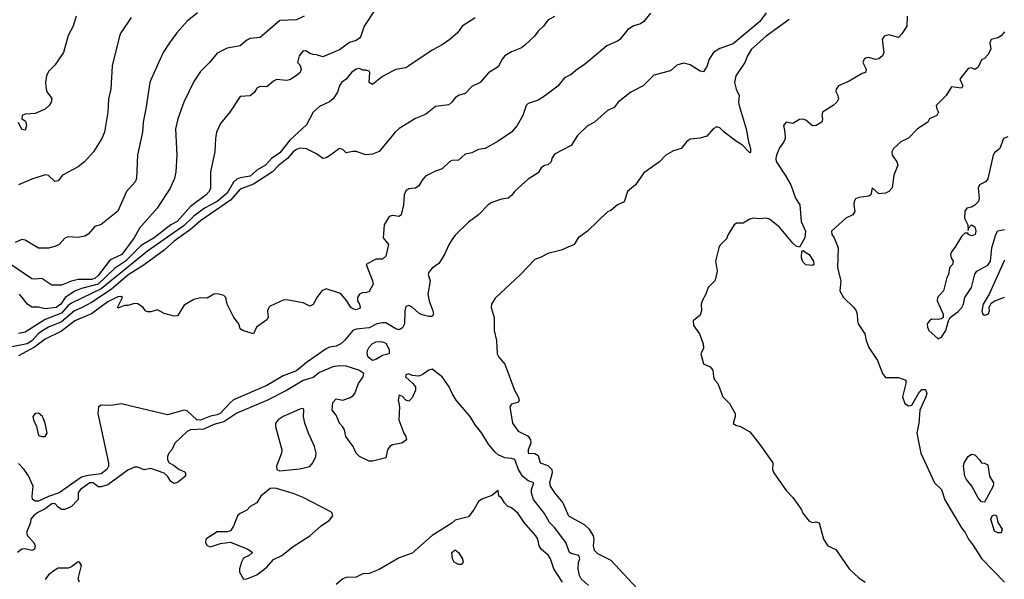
# Model space of a CAD drawing. Header units: metres. Extents: x -51132 to -49532, y -231222 to -229437.
# Tile 204 of 256: x -49755 to -49607, y -230937 to -230852. Entities that reach past the tile are written whole.
import ezdxf

# ---------------------------------------------------------------- set-up
doc = ezdxf.new("R2010")
doc.units = ezdxf.units.M
for name, color, linetype in [('CONTOUR_HALF', 8, 'Continuous'), ('CONTOUR_INDEX', 1, 'Continuous'), ('CONTOUR_INTER', 3, 'Continuous')]:
    doc.layers.add(name, color=color, linetype=linetype)

msp = doc.modelspace()

# ---------------------------------------------------------------- linework, layer by layer
at = {"layer": 'CONTOUR_HALF'}
for points, elevation in [([(-49701.58, -230850.58), (-49703.36, -230853.26), (-49703.87, -230854.76), (-49704.08, -230855.08), (-49704.58, -230855.42), (-49705.58, -230855.75), (-49707.08, -230856.85), (-49709.58, -230857.88), (-49710.58, -230857.58), (-49711.08, -230857.56), (-49711.58, -230857.4), (-49712.08, -230857.05), (-49712.58, -230856.97), (-49713.2, -230857.76), (-49713.44, -230858.76), (-49713.08, -230859.1), (-49712.87, -230859.76), (-49713.04, -230860.26), (-49713.64, -230860.76), (-49714.58, -230861.35), (-49715.08, -230861.5), (-49716.58, -230861.31), (-49717.08, -230861.58), (-49718.08, -230862.44), (-49719.08, -230862.38), (-49719.58, -230862.62), (-49719.93, -230863.26), (-49720.58, -230863.8), (-49722.08, -230863.9), (-49723.65, -230866.26), (-49725.08, -230867.95), (-49725.66, -230869.26), (-49725.83, -230870.26), (-49725.93, -230872.26), (-49726.56, -230875.26), (-49726.58, -230877.76), (-49726.79, -230878.26), (-49727.25, -230878.76), (-49729.58, -230880.53), (-49731.63, -230882.76), (-49732.58, -230883.3), (-49735.08, -230885.26), (-49737.08, -230886.38), (-49739.41, -230888.76), (-49741.08, -230889.87), (-49743.58, -230892.26), (-49746.08, -230892.9), (-49747.08, -230893.3), (-49748.53, -230894.26), (-49749.22, -230895.26), (-49749.89, -230895.76), (-49751.58, -230895.98), (-49752.58, -230895.73), (-49753.58, -230895.72), (-49754.22, -230895.26), (-49755.45, -230893.76)], 82.5), ([(-49674.58, -230851.81), (-49675.58, -230852.37), (-49676.26, -230853.26), (-49677.08, -230854.02), (-49677.59, -230854.76), (-49679.08, -230856.16), (-49679.58, -230856.56), (-49681.08, -230857.12), (-49682.11, -230857.76), (-49682.5, -230858.26), (-49683.08, -230859.42), (-49684.58, -230860.3), (-49685.81, -230861.76), (-49687.08, -230862.38), (-49688.08, -230863.42), (-49689.09, -230863.76), (-49689.58, -230864.07), (-49690.08, -230864.77), (-49690.58, -230865.13), (-49692.58, -230865.42), (-49694.08, -230866.6), (-49695.58, -230867.23), (-49698.08, -230868.74), (-49698.69, -230869.26), (-49701.08, -230872.2), (-49702.08, -230872.61), (-49703.08, -230872.71), (-49704.58, -230872.22), (-49705.08, -230872.19), (-49706.08, -230872.4), (-49706.58, -230871.88), (-49707.08, -230871.77), (-49708.58, -230872.88), (-49709.08, -230873.18), (-49709.58, -230873.26), (-49710.58, -230872.56), (-49712.08, -230871.78), (-49713.08, -230871.7), (-49713.58, -230871.89), (-49714.08, -230872.24), (-49714.94, -230873.26), (-49716.24, -230874.26), (-49717.22, -230875.26), (-49720.08, -230877.12), (-49722.08, -230877.9), (-49723.58, -230879.54), (-49728.08, -230882.7), (-49729.58, -230883.98), (-49732.05, -230885.76), (-49733.58, -230887.13), (-49736.58, -230889.34), (-49739.08, -230890.88), (-49741.58, -230893.04), (-49744.58, -230895.04), (-49746.08, -230895.84), (-49747.14, -230896.26), (-49749.08, -230897.95), (-49751.08, -230898.76), (-49752.08, -230899.36), (-49752.64, -230899.76), (-49753.58, -230900.79), (-49754.29, -230901.26), (-49756.58, -230901.71)], 81.5), ([(-49728.52, -230851.26), (-49730.08, -230852.51), (-49731.67, -230854.26), (-49732.78, -230855.76), (-49733.72, -230857.26), (-49735.56, -230861.26), (-49735.74, -230861.76), (-49736.34, -230865.76), (-49736.77, -230867.76), (-49736.83, -230869.26), (-49737.59, -230872.76), (-49737.77, -230876.26), (-49737.96, -230876.76), (-49739.25, -230878.26), (-49740.58, -230881.24), (-49743.08, -230883.21), (-49744.08, -230883.54), (-49745.08, -230884.67), (-49745.58, -230884.99), (-49746.58, -230885.17), (-49748.08, -230885.09), (-49748.58, -230885.28), (-49749.44, -230886.26), (-49750.08, -230886.56), (-49751.08, -230886.79), (-49752.58, -230886.79), (-49754.58, -230885.61), (-49755.08, -230885.49), (-49756.08, -230885.94)], 83.5), ([(-49642.58, -230851.26), (-49643.58, -230852.56), (-49647.58, -230855.94), (-49649.58, -230856.63), (-49650.54, -230857.26), (-49651.19, -230858.26), (-49651.58, -230859.36), (-49652.08, -230860.16), (-49652.58, -230860.09), (-49654.08, -230859.12), (-49655.08, -230858.86), (-49656.08, -230859.16), (-49657.08, -230860.01), (-49659.58, -230860.68), (-49661.18, -230862.26), (-49663.05, -230863.26), (-49664.97, -230864.76), (-49665.58, -230865.56), (-49666.58, -230866.01), (-49668.55, -230867.76), (-49669.58, -230868.33), (-49671.12, -230869.76), (-49672.08, -230871.28), (-49674.58, -230872.59), (-49674.98, -230873.26), (-49675.11, -230873.76), (-49675.58, -230874.24), (-49676.08, -230874.33), (-49676.58, -230874.68), (-49677.08, -230875.43), (-49678.58, -230876.4), (-49680.58, -230878.17), (-49681.08, -230878.85), (-49681.58, -230879.24), (-49682.58, -230879.4), (-49684.08, -230879.91), (-49684.63, -230880.26), (-49686.05, -230881.76), (-49687.58, -230882.87), (-49689.58, -230884.84), (-49690.08, -230885.53), (-49690.58, -230886.3), (-49691.21, -230887.76), (-49692.08, -230889.12), (-49693.08, -230889.83), (-49693.58, -230890.45), (-49693.66, -230890.76), (-49693.38, -230891.76), (-49693.75, -230893.76), (-49693.55, -230894.76), (-49692.98, -230896.26), (-49692.89, -230896.76), (-49693.08, -230897.11), (-49693.58, -230897.14), (-49694.58, -230896.88), (-49695.08, -230896.64), (-49696.08, -230895.72), (-49696.58, -230895.47), (-49697.08, -230895.6), (-49697.22, -230896.26), (-49697.25, -230898.26), (-49697.58, -230898.86), (-49698.08, -230899.12), (-49698.58, -230899.01), (-49700.08, -230898.09), (-49700.58, -230898.07), (-49701.44, -230898.26), (-49702.58, -230898.85), (-49704.58, -230899.06), (-49705.08, -230899.25), (-49706.31, -230900.76), (-49706.89, -230901.26), (-49707.58, -230901.59), (-49708.58, -230901.76), (-49709.08, -230902.03), (-49712.08, -230904.09), (-49713.58, -230905.32), (-49715.58, -230906.1), (-49718.08, -230907.57), (-49723.08, -230909.72), (-49723.58, -230910.1), (-49725.1, -230911.76), (-49725.58, -230912), (-49726.58, -230912.19), (-49728.08, -230912.81), (-49728.64, -230912.76), (-49730.08, -230911.38), (-49730.58, -230911.26), (-49733.08, -230912), (-49740.08, -230910.33), (-49741.58, -230910.57), (-49743.08, -230910.51), (-49743.48, -230910.76), (-49743.59, -230911.76), (-49742.01, -230919.26), (-49741.99, -230919.76), (-49742.24, -230920.26), (-49743.08, -230920.9), (-49745.08, -230921.14), (-49746.08, -230921.41), (-49749.43, -230923.76), (-49751.08, -230924.3), (-49752.58, -230925.03), (-49753.08, -230925.05), (-49753.46, -230924.76), (-49753.53, -230924.26), (-49753.36, -230922.76), (-49754.08, -230921.2), (-49754.74, -230920.26), (-49755.58, -230919.34)], 80.5), ([(-49746.88, -230851.76), (-49747.32, -230853.26), (-49748.08, -230854.69), (-49748.81, -230857.26), (-49750.08, -230859.18), (-49751.08, -230860.1), (-49751.35, -230860.76), (-49751.49, -230861.76), (-49751.41, -230862.76), (-49751.26, -230863.26), (-49750.58, -230864.2), (-49750.66, -230864.76), (-49750.97, -230865.26), (-49751.58, -230865.8), (-49753.08, -230866.44), (-49754.58, -230866.55), (-49755.02, -230866.76), (-49755.08, -230867.26), (-49754.58, -230867.56), (-49754.49, -230867.76), (-49754.39, -230868.26), (-49754.58, -230869), (-49755.08, -230868.87), (-49755.58, -230867.81)], 84.5), ([(-49621.3, -230851.76), (-49621.35, -230853.26), (-49622.08, -230854.44), (-49622.58, -230855), (-49624.08, -230854.6), (-49624.77, -230854.76), (-49625.05, -230855.26), (-49624.83, -230857.26), (-49625, -230857.76), (-49625.58, -230858.22), (-49626.08, -230858.32), (-49627.08, -230857.99), (-49627.58, -230858.08), (-49627.81, -230858.26), (-49627.99, -230858.76), (-49627.47, -230859.76), (-49627.59, -230860.26), (-49628.08, -230860.43), (-49630.08, -230861.58), (-49631.68, -230862.26), (-49632.04, -230862.76), (-49632.08, -230863.15), (-49631.76, -230863.76), (-49631.69, -230864.26), (-49631.9, -230864.76), (-49632.48, -230865.26), (-49634.07, -230866.26), (-49634.21, -230866.76), (-49634.07, -230867.26), (-49634.19, -230867.76), (-49635.02, -230868.26), (-49635.58, -230868.31), (-49636.58, -230867.49), (-49637.08, -230867.3), (-49637.58, -230867.39), (-49638.58, -230867.96), (-49639.58, -230867.79), (-49639.99, -230868.26), (-49639.77, -230869.26), (-49639.75, -230870.26), (-49639.92, -230870.76), (-49640.58, -230871.66), (-49641.04, -230872.76), (-49641.16, -230873.26), (-49641.08, -230873.73), (-49639.71, -230875.76), (-49638.88, -230877.26), (-49638.17, -230879.26), (-49637.52, -230880.26), (-49637.29, -230882.76), (-49636.66, -230884.26), (-49636.75, -230885.26), (-49637.58, -230886.63), (-49638.08, -230886.49), (-49638.58, -230886.05), (-49640.58, -230883.64), (-49642.08, -230882.4), (-49642.58, -230882.27), (-49643.58, -230882.37), (-49644.58, -230882.28), (-49645.08, -230882.4), (-49646.08, -230883.03), (-49647.08, -230883.02), (-49647.42, -230883.26), (-49648.33, -230884.76), (-49648.58, -230885.42), (-49649.58, -230886.41), (-49649.77, -230886.76), (-49650.24, -230888.76), (-49650.01, -230890.26), (-49650.19, -230891.26), (-49650.38, -230891.76), (-49651.38, -230892.76), (-49651.71, -230893.76), (-49652.28, -230894.76), (-49652.4, -230895.26), (-49652.36, -230896.26), (-49652.58, -230896.91), (-49653.62, -230897.76), (-49653.58, -230898.48), (-49652.66, -230899.76), (-49652.12, -230901.26), (-49652.08, -230901.89), (-49652.49, -230902.76), (-49652.08, -230904.26), (-49651.08, -230904.74), (-49650.68, -230905.26), (-49650.58, -230906.26), (-49650.36, -230906.76), (-49649.88, -230907.26), (-49649.17, -230909.26), (-49648.12, -230910.26), (-49647.3, -230911.76), (-49647.27, -230912.26), (-49647.58, -230913.28), (-49647.08, -230913.62), (-49646.58, -230913.68), (-49645.08, -230914.57), (-49643.69, -230916.26), (-49641.59, -230919.26), (-49641.66, -230920.26), (-49641.44, -230920.76), (-49639.58, -230923.42), (-49638.58, -230924.45), (-49637.33, -230926.26), (-49637.08, -230926.84), (-49636.08, -230928.04), (-49635.58, -230928.26), (-49635.08, -230928.17), (-49634.58, -230928.29), (-49633.91, -230930.76), (-49633.27, -230931.76), (-49632.08, -230932.35), (-49630.06, -230935.26), (-49628.58, -230936.61), (-49627.66, -230937.26)], 79.5), ([(-49606.08, -230869.98), (-49606.75, -230870.26), (-49607.3, -230871.76), (-49608.08, -230872.41), (-49608.28, -230872.76), (-49609.08, -230876.32), (-49609.45, -230876.76), (-49610.37, -230877.26), (-49610.58, -230877.73), (-49610.42, -230879.26), (-49610.5, -230879.76), (-49611.08, -230880.31), (-49611.58, -230880.59), (-49612.26, -230880.76), (-49612.58, -230881.21), (-49612.63, -230882.26), (-49612.14, -230883.26), (-49612.08, -230884.13), (-49612.04, -230883.76), (-49611.58, -230883.27), (-49611.08, -230883.57), (-49610.92, -230884.26), (-49611.01, -230884.76), (-49611.58, -230884.96), (-49612.06, -230884.76), (-49612.08, -230884.52), (-49612.58, -230884.56), (-49613.08, -230885.02), (-49614.08, -230886.72), (-49614.58, -230887.34), (-49614.72, -230887.76), (-49614.63, -230888.26), (-49614.33, -230888.76), (-49614.44, -230889.26), (-49614.88, -230889.76), (-49615.04, -230890.76), (-49615.3, -230891.26), (-49615.8, -230893.26), (-49616.69, -230894.26), (-49616.76, -230894.76), (-49615.87, -230896.76), (-49615.83, -230897.26), (-49616.08, -230897.5), (-49616.58, -230897.6), (-49617.58, -230897.51), (-49617.93, -230897.76), (-49618.25, -230898.26), (-49618.22, -230898.76), (-49618, -230899.26), (-49616.58, -230900.51), (-49616.08, -230900.25), (-49615.46, -230899.26), (-49615.06, -230897.76), (-49614.8, -230897.26), (-49613.58, -230896.38), (-49613.04, -230895.76), (-49612.79, -230895.26), (-49612.59, -230894.26), (-49611.55, -230892.76), (-49611.08, -230890.73), (-49610.77, -230890.26), (-49609.08, -230889.37), (-49608.68, -230888.76), (-49608.49, -230886.76), (-49607.9, -230884.76), (-49607.58, -230884.21), (-49606.58, -230884.01)], 78.5), ([(-49637.23, -230887.26), (-49637.08, -230887.16), (-49636.08, -230887.78), (-49635.43, -230888.76), (-49635.38, -230889.26), (-49635.58, -230889.4), (-49636.58, -230889.31), (-49637.08, -230888.86), (-49637.27, -230888.26), (-49637.23, -230887.26)], 79.5), ([(-49606.58, -230888.62), (-49608.9, -230893.76), (-49609.79, -230895.26), (-49610.01, -230896.26), (-49609.84, -230896.76), (-49609.58, -230896.93), (-49609.06, -230896.76), (-49608.87, -230896.26), (-49608.91, -230895.76), (-49608.58, -230895.12), (-49608.03, -230894.76), (-49606.58, -230894.23)], 78.5), ([(-49702.13, -230901.26), (-49701.58, -230900.97), (-49701.08, -230900.9), (-49700.58, -230900.94), (-49700.08, -230901.16), (-49699.58, -230902.13), (-49699.6, -230902.76), (-49700.58, -230903.02), (-49701.58, -230903.64), (-49702.11, -230903.76), (-49702.74, -230903.26), (-49702.88, -230902.76), (-49702.83, -230902.26), (-49702.62, -230901.76), (-49702.13, -230901.26)], 80.5), ([(-49752.58, -230911.72), (-49753.08, -230911.77), (-49753.41, -230912.26), (-49753.31, -230912.76), (-49752.9, -230913.76), (-49752.58, -230915.11), (-49752.08, -230915.28), (-49751.58, -230915.24), (-49751.25, -230914.76), (-49751.54, -230913.26), (-49751.95, -230912.26), (-49752.58, -230911.72)], 80.5), ([(-49713.08, -230911.11), (-49715.58, -230912.23), (-49716.36, -230912.76), (-49716.73, -230913.26), (-49716.77, -230913.76), (-49715.8, -230917.26), (-49715.86, -230917.76), (-49716.62, -230919.76), (-49716.56, -230920.26), (-49716.08, -230920.46), (-49713.08, -230920.13), (-49711.58, -230919.77), (-49711.09, -230919.26), (-49710.67, -230918.26), (-49710.6, -230917.76), (-49710.84, -230916.76), (-49711.78, -230914.76), (-49712.33, -230913.26), (-49712.52, -230912.26), (-49712.46, -230911.26), (-49712.58, -230911.01), (-49713.08, -230911.11)], 79.5), ([(-49717.58, -230923.13), (-49718.99, -230924.26), (-49719.58, -230925.29), (-49720.58, -230925.86), (-49721.08, -230926.38), (-49722.08, -230926.87), (-49722.48, -230927.26), (-49723.08, -230928.79), (-49723.58, -230929.52), (-49724.08, -230929.68), (-49725.58, -230929.64), (-49727.28, -230930.76), (-49727.35, -230931.26), (-49727.08, -230931.74), (-49726.58, -230931.95), (-49725.08, -230931.4), (-49723.58, -230931.24), (-49720.94, -230932.26), (-49720.25, -230932.76), (-49720.74, -230933.26), (-49721.58, -230933.64), (-49721.91, -230934.26), (-49722.19, -230935.26), (-49722.17, -230935.76), (-49721.58, -230936.79), (-49721.08, -230936.75), (-49719.58, -230936.16), (-49718.08, -230935), (-49717.08, -230933.85), (-49715.8, -230933.26), (-49714.08, -230931.87), (-49711.55, -230930.26), (-49709.84, -230928.76), (-49708.58, -230927.88), (-49708.11, -230927.26), (-49708.26, -230926.76), (-49708.58, -230926.52), (-49712.58, -230924.46), (-49714.08, -230923.86), (-49716.58, -230923.13), (-49717.08, -230923.04), (-49717.58, -230923.13)], 79.5), ([(-49673.4, -230937.26), (-49674.69, -230935.26), (-49675.19, -230933.76), (-49675.49, -230933.26), (-49676.59, -230932.26), (-49676.89, -230931.76), (-49677.12, -230930.76), (-49677.42, -230930.26), (-49679.15, -230928.26), (-49680.08, -230926.87), (-49681.08, -230926.05), (-49681.68, -230925.76), (-49682.17, -230925.26), (-49682.58, -230924.52), (-49682.98, -230924.26), (-49683.08, -230923.43), (-49684.08, -230924.19), (-49685.58, -230924.75), (-49686.08, -230925.09), (-49686.75, -230926.26), (-49687.58, -230927.38), (-49689.58, -230927.92), (-49690.08, -230928.36), (-49693.08, -230930.22), (-49696.08, -230932.91), (-49698.08, -230933.6), (-49701.08, -230935.35), (-49702.58, -230935.96), (-49703.58, -230935.99), (-49704.58, -230936.49), (-49706.08, -230936.55), (-49706.58, -230936.76), (-49707.58, -230937.62)], 79.5), ([(-49690.09, -230932.76), (-49689.58, -230932.39), (-49689.08, -230932.8), (-49688.47, -230933.76), (-49688.38, -230934.26), (-49688.58, -230934.61), (-49689.08, -230934.61), (-49689.74, -230934.26), (-49690.01, -230933.76), (-49690.09, -230932.76)], 79.5), ([(-49746.38, -230937.26), (-49746.57, -230936.76), (-49746.07, -230934.76), (-49746.4, -230934.26), (-49746.58, -230934.19), (-49747.58, -230934.94), (-49748.08, -230935.16), (-49749.58, -230935.17), (-49750.08, -230935.43), (-49751.08, -230936.16), (-49751.58, -230936.87)], 79.5)]:
    msp.add_lwpolyline(points, dxfattribs=dict(at, elevation=elevation))
at = {"layer": 'CONTOUR_INDEX', "elevation": 80}
for points in [[(-49639.11, -230852.26), (-49642.58, -230854.76), (-49644.81, -230856.76), (-49645.44, -230857.76), (-49645.84, -230858.76), (-49647.18, -230860.76), (-49647.36, -230861.76), (-49647.14, -230862.76), (-49646.66, -230863.76), (-49646.77, -230864.76), (-49646.69, -230865.26), (-49645.61, -230868.76), (-49645.28, -230870.76), (-49644.98, -230871.76), (-49644.96, -230872.26), (-49645.08, -230872.41), (-49646.17, -230871.26), (-49647.08, -230870.7), (-49648.96, -230869.26), (-49649.58, -230868.64), (-49650.08, -230868.48), (-49650.61, -230868.76), (-49651.58, -230869.88), (-49652.58, -230870.19), (-49654.08, -230870.32), (-49654.58, -230870.71), (-49655.45, -230871.76), (-49656.58, -230872.12), (-49657.76, -230872.76), (-49658.74, -230873.76), (-49661.08, -230875.4), (-49662.35, -230877.26), (-49663.54, -230878.26), (-49664.08, -230879.8), (-49665.08, -230880.25), (-49666.08, -230881.13), (-49666.58, -230881.32), (-49669.58, -230884.26), (-49671, -230885.26), (-49671.64, -230886.26), (-49673.58, -230887.13), (-49675.58, -230887.61), (-49676.58, -230888.16), (-49677.58, -230888.5), (-49679.73, -230890.76), (-49683.58, -230894.37), (-49684.1, -230895.26), (-49684.15, -230895.76), (-49683.7, -230897.26), (-49683.72, -230899.26), (-49683.34, -230900.76), (-49683.25, -230902.76), (-49683.01, -230903.26), (-49682.08, -230904.34), (-49680.64, -230908.26), (-49680.06, -230909.26), (-49679.95, -230909.76), (-49680.08, -230910.13), (-49681.08, -230910.36), (-49681.36, -230910.76), (-49680.92, -230913.26), (-49680.08, -230914.45), (-49678.58, -230915.22), (-49678.2, -230915.76), (-49678.18, -230916.26), (-49678.59, -230917.26), (-49678.58, -230917.79), (-49677.58, -230917.84), (-49677.08, -230918.13), (-49676.77, -230919.26), (-49675.58, -230919.63), (-49675.01, -230920.26), (-49674.94, -230920.76), (-49675.36, -230922.26), (-49675.24, -230922.76), (-49674.58, -230923.78), (-49673.32, -230925.26), (-49672.46, -230927.26), (-49670.08, -230928.55), (-49669.33, -230929.26), (-49668.72, -230930.26), (-49668.63, -230930.76), (-49668.72, -230931.76), (-49668.58, -230932.42), (-49668.08, -230932.92), (-49666.08, -230933.92), (-49662.08, -230938.22)], [(-49669.46, -230937.76), (-49670.58, -230936.76), (-49670.81, -230936.26), (-49671.02, -230935.26), (-49670.94, -230934.26), (-49670.74, -230933.76), (-49670.92, -230933.26), (-49672.08, -230932.96), (-49672.32, -230932.76), (-49672.88, -230931.26), (-49674.58, -230929.01), (-49675.35, -230928.26), (-49676.08, -230926.9), (-49677.78, -230924.76), (-49678.07, -230923.76), (-49678.05, -230923.26), (-49677.73, -230922.26), (-49678.58, -230921.94), (-49679.45, -230921.26), (-49680.02, -230920.26), (-49680.58, -230918.75), (-49681.08, -230918.57), (-49682.08, -230918.48), (-49683.08, -230918.01), (-49683.58, -230917.61), (-49684.58, -230916.44), (-49685.55, -230914.76), (-49686.58, -230913.5), (-49687.35, -230912.26), (-49689.44, -230909.76), (-49690.07, -230908.76), (-49690.52, -230907.76), (-49691.58, -230906.24), (-49693.08, -230905.11), (-49693.58, -230905.24), (-49694.58, -230905.95), (-49695.08, -230906.15), (-49696.08, -230906.02), (-49696.58, -230905.79), (-49697.08, -230905.95), (-49697.1, -230906.26), (-49695.99, -230907.26), (-49695.62, -230907.76), (-49695.59, -230908.26), (-49696.08, -230909.41), (-49696.58, -230909.92), (-49697.08, -230909.79), (-49697.58, -230909.24), (-49698.08, -230909.02), (-49698.13, -230909.26), (-49698.2, -230909.76), (-49698.03, -230910.76), (-49698.11, -230912.76), (-49697.36, -230914.76), (-49697.05, -230915.26), (-49696.97, -230915.76), (-49697.64, -230916.26), (-49699.08, -230916.54), (-49699.48, -230916.76), (-49699.81, -230917.26), (-49700.08, -230918.48), (-49702.08, -230918.97), (-49702.58, -230918.97), (-49704.08, -230918.29), (-49704.55, -230917.76), (-49705.04, -230916.76), (-49706.11, -230915.26), (-49706.34, -230914.26), (-49706.61, -230913.76), (-49707.08, -230913.26), (-49707.58, -230912.06), (-49708.19, -230911.26), (-49708.08, -230910.14), (-49707.58, -230909.55), (-49706.58, -230909.76), (-49705.58, -230909.44), (-49705.08, -230909.13), (-49704.76, -230908.76), (-49704.21, -230907.26), (-49703.51, -230906.26), (-49703.42, -230905.76), (-49704.17, -230905.26), (-49706.08, -230904.65), (-49707.08, -230904.58), (-49708.08, -230904.72), (-49710.08, -230905.61), (-49711.08, -230906.34), (-49712.58, -230906.81), (-49715.08, -230908.3), (-49718.08, -230909.82), (-49722.58, -230911.71), (-49724.58, -230913.05), (-49726.08, -230913.45), (-49727.58, -230914.15), (-49729.58, -230914.25), (-49730.08, -230914.5), (-49731.95, -230916.26), (-49732.4, -230917.26), (-49732.85, -230917.76), (-49733.08, -230918.26), (-49733.07, -230918.76), (-49732.81, -230919.26), (-49732.08, -230919.64), (-49731.32, -230920.26), (-49730.58, -230920.54), (-49730.38, -230920.76), (-49730.38, -230921.26), (-49731.58, -230922.22), (-49732.08, -230922.35), (-49732.58, -230922.07), (-49733.08, -230921.25), (-49733.58, -230920.79), (-49735.58, -230920.11), (-49736.58, -230920.28), (-49737.58, -230919.91), (-49738.08, -230919.87), (-49739.08, -230920.35), (-49742.08, -230922.57), (-49743.08, -230922.86), (-49743.58, -230922.87), (-49744.33, -230922.26), (-49744.82, -230922.26), (-49746.2, -230923.26), (-49746.58, -230923.74), (-49746.58, -230924.76), (-49747.58, -230925.85), (-49748.58, -230926.28), (-49749.08, -230926.28), (-49749.58, -230925.95), (-49750.08, -230925.39), (-49750.58, -230925.42), (-49751.58, -230926.21), (-49752.65, -230926.76), (-49753.33, -230927.26), (-49753.74, -230927.76), (-49753.78, -230928.26), (-49754.38, -230929.76), (-49754.24, -230930.26), (-49753.27, -230931.26), (-49753.09, -230931.76), (-49753.17, -230932.26), (-49753.58, -230932.46), (-49754.58, -230932.23), (-49755.1, -230932.26), (-49755.75, -230932.76)]]:
    msp.add_lwpolyline(points, dxfattribs=at)
at = {"layer": 'CONTOUR_INTER'}
for points, elevation in [([(-49712.44, -230851.76), (-49713.58, -230852.3), (-49716.08, -230852.39), (-49719.08, -230854.98), (-49720.58, -230855.12), (-49721.08, -230855.36), (-49722.08, -230856.22), (-49724.08, -230856.57), (-49725.58, -230857.33), (-49726.72, -230858.76), (-49728.08, -230860.1), (-49729.08, -230861.61), (-49730.61, -230864.76), (-49731.54, -230867.26), (-49731.85, -230868.76), (-49731.67, -230872.76), (-49731.82, -230875.26), (-49732.04, -230876.26), (-49732.65, -230877.76), (-49734.64, -230880.76), (-49737.32, -230883.76), (-49738.12, -230885.26), (-49739.99, -230887.76), (-49741.58, -230888.5), (-49741.88, -230888.76), (-49743.58, -230890.93), (-49744.08, -230891.4), (-49744.58, -230891.52), (-49746.58, -230891.55), (-49747.58, -230891.81), (-49749.08, -230892.42), (-49750.58, -230892.42), (-49752.08, -230891.37), (-49753.08, -230891.5), (-49753.58, -230891.42), (-49757.08, -230889.09)], 83), ([(-49660.08, -230851.28), (-49661.08, -230852.54), (-49661.58, -230852.89), (-49662.58, -230853.2), (-49663.51, -230853.76), (-49664.72, -230855.26), (-49665.08, -230855.54), (-49666.69, -230856.26), (-49670.08, -230859.12), (-49671.13, -230859.76), (-49672.08, -230860.55), (-49673.08, -230861.05), (-49674.08, -230862.31), (-49676.08, -230863.82), (-49677.08, -230864.43), (-49678.58, -230864.97), (-49678.87, -230865.26), (-49679.38, -230866.76), (-49680.23, -230868.26), (-49681.11, -230869.26), (-49683.08, -230870.64), (-49685.06, -230871.76), (-49686.08, -230871.9), (-49687.08, -230872.39), (-49688.08, -230872.62), (-49689.08, -230873.52), (-49690.08, -230873.57), (-49690.47, -230873.76), (-49691.58, -230874.83), (-49692.58, -230875.15), (-49694.08, -230875.94), (-49694.58, -230876.52), (-49695.08, -230877.4), (-49695.58, -230877.72), (-49696.58, -230877.82), (-49697.08, -230878.12), (-49697.3, -230878.76), (-49697.41, -230880.26), (-49697.77, -230881.76), (-49698.08, -230882.04), (-49699.08, -230881.89), (-49699.58, -230882.02), (-49700.35, -230883.26), (-49700.48, -230885.26), (-49699.66, -230886.26), (-49700.08, -230888.04), (-49700.58, -230888.47), (-49701.58, -230888.49), (-49703.04, -230889.26), (-49702.07, -230891.76), (-49702.01, -230892.26), (-49702.58, -230893.36), (-49703.08, -230893.53), (-49703.58, -230893.49), (-49704.08, -230893.78), (-49704.34, -230894.26), (-49704.38, -230894.76), (-49704.08, -230895.26), (-49703.96, -230895.76), (-49704.08, -230895.93), (-49704.58, -230896.12), (-49705.08, -230895.95), (-49705.38, -230895.76), (-49705.95, -230894.76), (-49706.82, -230893.76), (-49707.08, -230893.58), (-49709.08, -230892.93), (-49709.76, -230893.26), (-49710.53, -230894.26), (-49711.08, -230895.31), (-49711.58, -230895.57), (-49712.58, -230895.09), (-49715.08, -230894.61), (-49715.58, -230894.65), (-49717.58, -230895.59), (-49717.77, -230895.76), (-49717.94, -230896.26), (-49717.85, -230897.26), (-49718.08, -230897.62), (-49719.64, -230898.76), (-49720.08, -230899.74), (-49721.58, -230899.32), (-49722.08, -230898.97), (-49722.28, -230898.26), (-49723.03, -230897.26), (-49724.06, -230895.26), (-49724.24, -230894.26), (-49724.58, -230893.95), (-49725.58, -230893.73), (-49726.08, -230893.75), (-49727.08, -230894.34), (-49728.08, -230894.32), (-49729.08, -230894.56), (-49730.58, -230895.44), (-49731.58, -230897.02), (-49732.08, -230897.06), (-49733.58, -230896.67), (-49734.58, -230896.13), (-49735.58, -230896.43), (-49736.08, -230896.4), (-49736.39, -230896.26), (-49736.75, -230895.76), (-49737.58, -230895.22), (-49738.08, -230895.16), (-49739.08, -230895.45), (-49739.58, -230895.45), (-49740.58, -230895.86), (-49740.64, -230895.76), (-49739.88, -230894.26), (-49740.08, -230894.12), (-49740.58, -230894.17), (-49742.08, -230894.9), (-49744.58, -230896.74), (-49747.08, -230897.77), (-49749.08, -230899.34), (-49751.58, -230900.56), (-49753.16, -230901.76), (-49755.58, -230903.05)], 81), ([(-49738.58, -230851.96), (-49740.12, -230854.26), (-49740.33, -230854.76), (-49741.45, -230859.26), (-49741.66, -230862.76), (-49741.98, -230864.26), (-49742.08, -230866.26), (-49742.62, -230869.26), (-49742.98, -230870.26), (-49744.27, -230872.26), (-49745.61, -230873.76), (-49746.58, -230874.52), (-49748.94, -230875.76), (-49749.58, -230876.65), (-49750.08, -230876.71), (-49751.08, -230875.83), (-49751.58, -230875.75), (-49753.58, -230876.38), (-49755.58, -230877.26)], 84), ([(-49686.58, -230852.03), (-49688.53, -230853.26), (-49689.23, -230854.26), (-49690.39, -230855.26), (-49691.58, -230856.1), (-49693.08, -230856.89), (-49696.58, -230859.27), (-49697.08, -230859.55), (-49698.58, -230859.83), (-49699.08, -230860.05), (-49700.58, -230860.87), (-49702.08, -230862.08), (-49702.58, -230861.78), (-49702.49, -230860.26), (-49702.58, -230860.05), (-49703.08, -230859.89), (-49703.58, -230859.93), (-49704.08, -230859.64), (-49704.58, -230859.76), (-49705.25, -230860.26), (-49706.06, -230861.26), (-49706.76, -230861.76), (-49707.1, -230862.26), (-49707.38, -230863.26), (-49708.05, -230864.26), (-49708.58, -230864.68), (-49710.08, -230865.4), (-49711.06, -230866.26), (-49712.08, -230868.19), (-49714.58, -230870.48), (-49716.08, -230872.4), (-49717.36, -230873.26), (-49718.28, -230874.26), (-49719.58, -230875.03), (-49720.58, -230875.95), (-49722.08, -230876.17), (-49722.58, -230876.38), (-49723.08, -230876.81), (-49724.08, -230878.48), (-49725.58, -230879.74), (-49727.49, -230880.76), (-49729.08, -230881.98), (-49730.58, -230883.4), (-49736.08, -230887.28), (-49743.08, -230892.94), (-49747.58, -230895.1), (-49748.08, -230895.48), (-49749.08, -230896.62), (-49751.58, -230897.57), (-49754.58, -230899.48), (-49755.58, -230899.68)], 82), ([(-49606.58, -230854.12), (-49607.08, -230854.71), (-49607.58, -230855.03), (-49608.61, -230855.26), (-49608.78, -230855.76), (-49608.62, -230856.76), (-49609.08, -230857.6), (-49609.58, -230858.14), (-49610.08, -230858.36), (-49610.58, -230859.45), (-49611.08, -230859.81), (-49611.58, -230859.54), (-49612.08, -230859.65), (-49613.35, -230861.26), (-49612.88, -230862.26), (-49613.08, -230862.65), (-49614.58, -230862.45), (-49615.4, -230863.76), (-49616.9, -230865.26), (-49616.83, -230865.76), (-49616.54, -230866.26), (-49616.81, -230866.76), (-49617.93, -230867.26), (-49618.18, -230867.76), (-49619.71, -230868.76), (-49621.08, -230870.18), (-49622.24, -230870.76), (-49623.37, -230871.76), (-49623.63, -230872.26), (-49623.56, -230872.76), (-49622.83, -230873.76), (-49622.69, -230874.26), (-49623.28, -230875.76), (-49623.58, -230877.71), (-49624.05, -230878.26), (-49624.58, -230878.49), (-49625.58, -230878.62), (-49626.58, -230877.67), (-49626.8, -230878.76), (-49627.08, -230878.97), (-49628.58, -230879.15), (-49629.08, -230879.36), (-49629.3, -230879.76), (-49629.33, -230880.26), (-49629.2, -230881.26), (-49629.49, -230881.76), (-49630.58, -230882.27), (-49632.75, -230884.26), (-49632.7, -230884.76), (-49632.31, -230885.26), (-49631.7, -230886.76), (-49631.84, -230889.76), (-49631.32, -230891.76), (-49631.46, -230893.26), (-49630.92, -230894.26), (-49629.35, -230895.76), (-49629, -230896.26), (-49628.84, -230896.76), (-49628.82, -230897.76), (-49628.69, -230898.26), (-49627.68, -230899.76), (-49627.5, -230900.76), (-49627.08, -230901.81), (-49625.77, -230903.76), (-49625.04, -230905.76), (-49624.58, -230906.33), (-49622.58, -230906.33), (-49621.48, -230906.76), (-49621.47, -230907.26), (-49622.02, -230909.26), (-49621.62, -230910.26), (-49621.08, -230910.61), (-49620.58, -230910.51), (-49619.58, -230908.76), (-49619.08, -230908.16), (-49618.58, -230908.15), (-49618.47, -230908.26), (-49618.33, -230908.76), (-49618.45, -230909.26), (-49619.36, -230911.26), (-49619.52, -230913.26), (-49619.82, -230914.76), (-49619.23, -230917.76), (-49617.16, -230922.26), (-49616.12, -230923.26), (-49615.58, -230924.83), (-49613.08, -230929.06), (-49612.53, -230929.76), (-49612.02, -230930.76), (-49611.26, -230931.76), (-49610.08, -230933.68), (-49606.58, -230937.25)], 79), ([(-49612.06, -230918.26), (-49611.58, -230917.92), (-49611.08, -230918.03), (-49610.34, -230918.76), (-49610.08, -230919.23), (-49609.58, -230919.29), (-49609.08, -230919.52), (-49608.84, -230921.26), (-49608.23, -230922.26), (-49608.31, -230922.76), (-49609.58, -230925.17), (-49610.08, -230925.14), (-49610.58, -230924.55), (-49611.53, -230922.76), (-49612.34, -230921.76), (-49612.55, -230921.26), (-49612.77, -230919.76), (-49612.68, -230919.26), (-49612.06, -230918.26)], 79), ([(-49608.44, -230927.26), (-49608.08, -230927.11), (-49607.79, -230927.26), (-49607.61, -230928.26), (-49606.94, -230929.26), (-49607.08, -230929.8), (-49607.58, -230929.79), (-49608.08, -230929.55), (-49608.66, -230927.76), (-49608.44, -230927.26)], 79)]:
    msp.add_lwpolyline(points, dxfattribs=dict(at, elevation=elevation))

doc.saveas('drawing.dxf')
